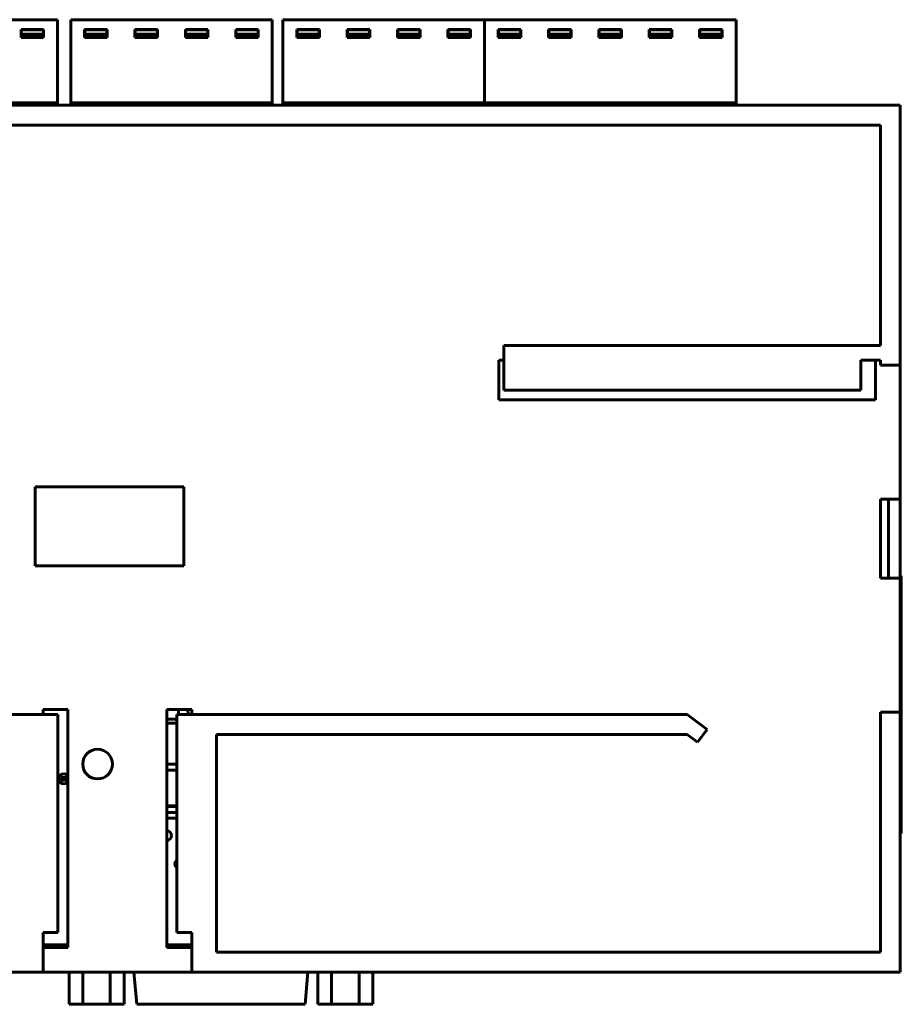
# Model space of a CAD drawing. Header units: millimetres. Extents: x 0 to 1188, y 0 to 420.
# Tile 9 of 17: x 455 to 543, y 161 to 260. Entities that reach past the tile are written whole.
import ezdxf

# ---------------------------------------------------------------- set-up
doc = ezdxf.new("R2010")
doc.units = ezdxf.units.MM
doc.linetypes.add('K5LT_BASIC', pattern=[0])
doc.layers.add('Системный слой (1)', color=7, linetype='Continuous', true_color=0x909090)

# ---------------------------------------------------------------- blocks, each defined once
blk = doc.blocks.new('U82')
at = {"layer": 'Системный слой (1)', "color": 5, "linetype": 'K5LT_BASIC', "lineweight": 60, "true_color": 0x0000ff}
for p, q in [((459.394, 166.819), (456.894, 166.819)), ((471.894, 166.819), (469.394, 166.819))]:
    blk.add_line(p, q, dxfattribs=at)
blk = doc.blocks.new('U83')
at = {"layer": 'Системный слой (1)', "color": 5, "linetype": 'K5LT_BASIC', "lineweight": 60, "true_color": 0x0000ff}
for start, end in [(127.45475, 180), (180, 233.13014)]:
    blk.add_arc((470.694, 174.979), 0.5, start, end, dxfattribs=at)
blk = doc.blocks.new('U85')
at = {"layer": 'Системный слой (1)', "color": 5, "linetype": 'K5LT_BASIC', "lineweight": 60, "true_color": 0x0000ff}
for start, end in [(32.22058, 180), (180, 327.77942)]:
    blk.add_arc((458.971, 183.583), 0.5, start, end, dxfattribs=at)
blk = doc.blocks.new('U86')
at = {"layer": 'Системный слой (1)', "color": 5, "linetype": 'K5LT_BASIC', "lineweight": 60, "true_color": 0x0000ff}
for p, q in [((398.394, 164.069), (407.962, 164.069)), ((423.202, 164.069), (424.618, 164.069)), ((439.858, 164.069), (441.274, 164.069)), ((451.434, 164.069), (459.515, 164.069)), ((465.058, 164.069), (466.065, 164.069)), ((483.614, 164.069), (484.621, 164.069)), ((490.164, 164.069), (530.394, 164.069))]:
    blk.add_line(p, q, dxfattribs=at)

msp = doc.modelspace()

# ---------------------------------------------------------------- linework, layer by layer
at = {"layer": 'Системный слой (1)', "color": 5, "linetype": 'K5LT_BASIC', "lineweight": 60, "true_color": 0x0000ff}
for p, q in [((458.345, 260.199), (438.025, 260.199)), ((458.345, 251.919), (458.345, 260.199)), ((480.001, 260.199), (459.681, 260.199)), ((459.681, 251.919), (459.681, 260.199)), ((459.681, 260.199), (459.681, 259.999)), ((480.001, 251.919), (480.001, 260.199)), ((501.418, 260.199), (481.098, 260.199)), ((481.098, 251.919), (481.098, 260.199)), ((481.098, 260.199), (481.098, 259.999)), ((501.418, 251.919), (501.418, 260.199)), ((526.818, 260.199), (501.418, 260.199)), ((501.418, 251.919), (501.418, 260.199)), ((526.818, 251.919), (526.818, 260.199)), ((456.941, 259.199), (454.67, 259.199)), ((454.67, 259.199), (454.67, 258.399)), ((454.67, 258.399), (456.941, 258.399)), ((454.694, 258.723), (454.694, 259.184)), ((454.694, 259.184), (456.925, 259.184)), ((456.925, 258.723), (454.694, 258.723)), ((454.694, 258.723), (454.694, 258.423)), ((456.925, 258.423), (454.694, 258.423)), ((456.925, 259.184), (456.925, 258.723)), ((456.925, 258.423), (456.925, 258.723)), ((456.941, 258.399), (456.941, 259.199)), ((463.357, 259.199), (461.086, 259.199)), ((461.086, 259.199), (461.086, 258.399)), ((461.086, 258.399), (463.357, 258.399)), ((461.11, 258.723), (461.11, 259.184)), ((461.11, 259.184), (463.341, 259.184)), ((463.341, 258.723), (461.11, 258.723)), ((461.11, 258.723), (461.11, 258.423)), ((463.341, 258.423), (461.11, 258.423)), ((463.341, 259.184), (463.341, 258.723)), ((463.341, 258.423), (463.341, 258.723)), ((463.357, 258.399), (463.357, 259.199)), ((466.166, 259.199), (466.166, 258.399)), ((468.437, 259.199), (466.166, 259.199)), ((466.166, 258.399), (468.437, 258.399)), ((466.19, 259.184), (468.421, 259.184)), ((466.19, 258.723), (466.19, 259.184)), ((466.19, 258.723), (466.19, 258.423)), ((468.421, 258.723), (466.19, 258.723)), ((468.421, 258.423), (466.19, 258.423)), ((468.421, 259.184), (468.421, 258.723)), ((468.421, 258.423), (468.421, 258.723)), ((468.437, 258.399), (468.437, 259.199)), ((473.517, 259.199), (471.246, 259.199)), ((471.246, 259.199), (471.246, 258.399)), ((471.246, 258.399), (473.517, 258.399)), ((471.27, 258.723), (471.27, 259.184)), ((471.27, 259.184), (473.501, 259.184)), ((473.501, 258.723), (471.27, 258.723)), ((471.27, 258.723), (471.27, 258.423)), ((473.501, 258.423), (471.27, 258.423)), ((473.501, 259.184), (473.501, 258.723)), ((473.501, 258.423), (473.501, 258.723)), ((473.517, 258.399), (473.517, 259.199)), ((478.597, 259.199), (476.326, 259.199)), ((476.326, 259.199), (476.326, 258.399)), ((476.326, 258.399), (478.597, 258.399)), ((476.35, 258.723), (476.35, 259.184)), ((476.35, 259.184), (478.581, 259.184)), ((478.581, 258.723), (476.35, 258.723)), ((476.35, 258.723), (476.35, 258.423)), ((478.581, 258.423), (476.35, 258.423)), ((478.581, 259.184), (478.581, 258.723)), ((478.581, 258.423), (478.581, 258.723)), ((478.597, 258.399), (478.597, 259.199)), ((484.773, 259.199), (482.502, 259.199)), ((482.502, 259.199), (482.502, 258.399)), ((482.502, 258.399), (484.773, 258.399)), ((482.526, 258.723), (482.526, 259.184)), ((482.526, 259.184), (484.757, 259.184)), ((484.757, 258.723), (482.526, 258.723)), ((482.526, 258.723), (482.526, 258.423)), ((484.757, 258.423), (482.526, 258.423)), ((484.757, 259.184), (484.757, 258.723)), ((484.757, 258.423), (484.757, 258.723)), ((484.773, 258.399), (484.773, 259.199)), ((487.582, 259.199), (487.582, 258.399)), ((489.853, 259.199), (487.582, 259.199)), ((487.582, 258.399), (489.853, 258.399)), ((487.606, 259.184), (489.837, 259.184)), ((487.606, 258.723), (487.606, 259.184)), ((487.606, 258.723), (487.606, 258.423)), ((489.837, 258.723), (487.606, 258.723)), ((489.837, 258.423), (487.606, 258.423)), ((489.837, 259.184), (489.837, 258.723)), ((489.837, 258.423), (489.837, 258.723)), ((489.853, 258.399), (489.853, 259.199)), ((494.933, 259.199), (492.662, 259.199)), ((492.662, 259.199), (492.662, 258.399)), ((492.662, 258.399), (494.933, 258.399)), ((492.686, 258.723), (492.686, 259.184)), ((492.686, 259.184), (494.917, 259.184)), ((494.917, 258.723), (492.686, 258.723)), ((492.686, 258.723), (492.686, 258.423)), ((494.917, 258.423), (492.686, 258.423)), ((494.917, 259.184), (494.917, 258.723)), ((494.917, 258.423), (494.917, 258.723)), ((494.933, 258.399), (494.933, 259.199)), ((500.013, 259.199), (497.742, 259.199)), ((497.742, 259.199), (497.742, 258.399)), ((497.742, 258.399), (500.013, 258.399)), ((497.766, 258.723), (497.766, 259.184)), ((497.766, 259.184), (499.997, 259.184)), ((499.997, 258.723), (497.766, 258.723)), ((497.766, 258.723), (497.766, 258.423)), ((499.997, 258.423), (497.766, 258.423)), ((499.997, 259.184), (499.997, 258.723)), ((499.997, 258.423), (499.997, 258.723)), ((500.013, 258.399), (500.013, 259.199)), ((505.093, 259.199), (502.822, 259.199)), ((502.822, 259.199), (502.822, 258.399)), ((502.822, 258.399), (505.093, 258.399)), ((502.846, 258.723), (502.846, 259.184)), ((502.846, 259.184), (505.077, 259.184)), ((505.077, 258.723), (502.846, 258.723)), ((502.846, 258.723), (502.846, 258.423)), ((505.077, 258.423), (502.846, 258.423)), ((505.077, 259.184), (505.077, 258.723)), ((505.077, 258.423), (505.077, 258.723)), ((505.093, 258.399), (505.093, 259.199)), ((510.173, 259.199), (507.902, 259.199)), ((507.902, 259.199), (507.902, 258.399)), ((507.902, 258.399), (510.173, 258.399)), ((507.926, 258.723), (507.926, 259.184)), ((507.926, 259.184), (510.157, 259.184)), ((510.157, 258.723), (507.926, 258.723)), ((507.926, 258.723), (507.926, 258.423)), ((510.157, 258.423), (507.926, 258.423)), ((510.157, 259.184), (510.157, 258.723)), ((510.157, 258.423), (510.157, 258.723)), ((510.173, 258.399), (510.173, 259.199)), ((512.982, 259.199), (512.982, 258.399)), ((515.253, 259.199), (512.982, 259.199)), ((512.982, 258.399), (515.253, 258.399)), ((513.006, 259.184), (515.237, 259.184)), ((513.006, 258.723), (513.006, 259.184)), ((513.006, 258.723), (513.006, 258.423)), ((515.237, 258.723), (513.006, 258.723)), ((515.237, 258.423), (513.006, 258.423)), ((515.237, 259.184), (515.237, 258.723)), ((515.237, 258.423), (515.237, 258.723)), ((515.253, 258.399), (515.253, 259.199)), ((520.333, 259.199), (518.062, 259.199)), ((518.062, 259.199), (518.062, 258.399)), ((518.062, 258.399), (520.333, 258.399)), ((518.086, 258.723), (518.086, 259.184)), ((518.086, 259.184), (520.317, 259.184)), ((520.317, 258.723), (518.086, 258.723)), ((518.086, 258.723), (518.086, 258.423)), ((520.317, 258.423), (518.086, 258.423)), ((520.317, 259.184), (520.317, 258.723)), ((520.317, 258.423), (520.317, 258.723)), ((520.333, 258.399), (520.333, 259.199)), ((525.413, 259.199), (523.142, 259.199)), ((523.142, 259.199), (523.142, 258.399)), ((523.142, 258.399), (525.413, 258.399)), ((523.166, 258.723), (523.166, 259.184)), ((523.166, 259.184), (525.397, 259.184)), ((525.397, 258.723), (523.166, 258.723)), ((523.166, 258.723), (523.166, 258.423)), ((525.397, 258.423), (523.166, 258.423)), ((525.397, 259.184), (525.397, 258.723)), ((525.397, 258.423), (525.397, 258.723)), ((525.413, 258.399), (525.413, 259.199)), ((385.394, 251.569), (543.394, 251.569)), ((438.025, 251.819), (458.345, 251.819)), ((458.345, 251.819), (458.345, 251.919)), ((458.345, 251.819), (458.345, 251.719)), ((458.345, 251.719), (458.345, 251.569)), ((459.681, 251.819), (459.681, 251.919)), ((459.681, 251.819), (480.001, 251.819)), ((459.681, 251.819), (459.681, 251.719)), ((459.681, 251.719), (459.681, 251.569)), ((480.001, 251.819), (480.001, 251.919)), ((480.001, 251.819), (480.001, 251.719)), ((480.001, 251.719), (480.001, 251.569)), ((481.098, 251.819), (481.098, 251.919)), ((481.098, 251.819), (501.418, 251.819)), ((481.098, 251.819), (481.098, 251.719)), ((481.098, 251.719), (481.098, 251.569)), ((501.418, 251.819), (501.418, 251.919)), ((501.418, 251.819), (501.418, 251.919)), ((501.418, 251.819), (501.418, 251.719)), ((501.418, 251.819), (526.818, 251.819)), ((501.418, 251.819), (501.418, 251.719)), ((501.418, 251.719), (501.418, 251.569)), ((501.418, 251.719), (501.418, 251.569)), ((526.818, 251.819), (526.818, 251.919)), ((526.818, 251.819), (526.818, 251.719)), ((526.818, 251.719), (526.818, 251.569)), ((543.394, 251.569), (543.394, 225.319)), ((387.394, 249.569), (541.394, 249.569)), ((541.394, 249.569), (541.394, 227.319)), ((541.394, 227.319), (503.394, 227.319)), ((503.394, 222.819), (503.394, 227.319)), ((503.394, 225.819), (502.894, 225.819)), ((502.894, 225.819), (502.894, 221.819)), ((539.394, 225.819), (541.394, 225.819)), ((539.394, 222.819), (539.394, 225.819)), ((540.894, 221.819), (540.894, 225.819)), ((541.394, 225.819), (541.394, 225.319)), ((541.394, 225.319), (543.394, 225.319)), ((543.394, 211.819), (543.394, 225.319)), ((539.394, 222.819), (503.394, 222.819)), ((502.894, 221.819), (540.894, 221.819)), ((456.098, 213.067), (471.098, 213.067)), ((456.098, 205.067), (456.098, 213.067)), ((471.098, 213.067), (471.098, 205.067)), ((541.394, 211.819), (541.394, 203.819)), ((543.394, 211.819), (541.394, 211.819)), ((542.194, 203.819), (542.194, 211.819)), ((543.394, 211.819), (543.394, 203.819)), ((471.098, 205.067), (456.098, 205.067)), ((541.394, 203.819), (543.394, 203.819)), ((543.394, 204.069), (543.494, 204.069)), ((543.394, 190.319), (543.394, 203.819)), ((543.494, 204.069), (543.494, 203.569)), ((543.494, 203.569), (543.494, 178.569)), ((458.394, 190.069), (406.894, 190.069)), ((459.394, 190.569), (456.894, 190.569)), ((456.894, 190.569), (456.894, 190.069)), ((458.394, 168.069), (458.394, 190.069)), ((459.394, 166.569), (459.394, 190.569)), ((471.894, 190.569), (469.394, 190.569)), ((469.394, 190.569), (469.394, 166.569)), ((521.894, 190.069), (470.394, 190.069)), ((470.394, 168.069), (470.394, 190.069)), ((470.568, 190.069), (470.568, 190.569)), ((471.512, 190.569), (471.521, 190.069)), ((471.894, 190.069), (471.894, 190.569)), ((523.894, 188.569), (521.894, 190.069)), ((541.394, 190.319), (541.394, 166.069)), ((543.394, 190.319), (541.394, 190.319)), ((543.394, 190.319), (543.394, 164.069)), ((470.394, 189.614), (469.394, 189.614)), ((469.394, 189.214), (470.394, 189.214)), ((474.394, 166.069), (474.394, 188.069)), ((474.394, 188.069), (521.894, 188.069)), ((521.894, 188.069), (522.934, 187.289)), ((522.934, 187.289), (523.894, 188.569)), ((470.394, 185.044), (469.394, 185.044)), ((470.394, 184.469), (469.394, 184.469)), ((458.721, 183.708), (458.721, 183.458)), ((459.221, 183.708), (458.721, 183.708)), ((458.721, 183.458), (459.221, 183.458)), ((459.221, 183.458), (459.221, 183.708)), ((470.394, 180.839), (469.394, 180.839)), ((469.394, 180.789), (470.394, 180.789)), ((469.394, 180.169), (470.394, 180.169)), ((469.394, 179.594), (470.394, 179.594)), ((543.394, 178.069), (543.494, 178.069)), ((543.494, 178.569), (543.494, 178.069)), ((456.894, 164.069), (456.894, 168.069)), ((456.894, 168.069), (458.394, 168.069)), ((470.394, 168.069), (471.894, 168.069)), ((471.894, 168.069), (471.894, 164.069)), ((456.894, 166.569), (459.394, 166.569)), ((469.394, 166.569), (471.894, 166.569)), ((541.394, 166.069), (474.394, 166.069)), ((456.894, 164.069), (385.394, 164.069)), ((456.894, 164.069), (471.894, 164.069)), ((459.515, 160.822), (459.515, 164.069)), ((460.901, 160.822), (460.901, 164.069)), ((463.672, 160.822), (463.672, 164.069)), ((465.058, 160.822), (465.058, 164.069)), ((466.35, 160.822), (466.065, 164.069)), ((543.394, 164.069), (471.894, 164.069)), ((483.33, 160.822), (483.614, 164.069)), ((484.621, 160.822), (484.621, 164.069)), ((486.007, 160.822), (486.007, 164.069)), ((488.778, 160.822), (488.778, 164.069)), ((490.164, 160.822), (490.164, 164.069)), ((530.394, 164.069), (543.394, 164.069)), ((459.515, 160.822), (460.901, 160.822)), ((460.901, 160.822), (463.672, 160.822)), ((463.672, 160.822), (465.058, 160.822)), ((466.648, 160.822), (466.35, 160.822)), ((468.033, 160.822), (466.648, 160.822)), ((470.685, 160.822), (468.033, 160.822)), ((478.995, 160.822), (470.685, 160.822)), ((481.646, 160.822), (478.995, 160.822)), ((483.031, 160.822), (481.646, 160.822)), ((483.33, 160.822), (483.031, 160.822)), ((486.007, 160.822), (484.621, 160.822)), ((488.778, 160.822), (486.007, 160.822)), ((490.164, 160.822), (488.778, 160.822))]:
    msp.add_line(p, q, dxfattribs=at)
msp.add_circle((462.394, 185.069), 1.5, dxfattribs=at)
for centre, start, end in [((469.343, 177.852), 0, 84.13669), ((469.343, 177.852), 275.86331, 0), ((469.294, 177.819), 281.53705, 307.47191), ((470.733, 175.012), 132.67539, 227.32461)]:
    msp.add_arc(centre, 0.5, start, end, dxfattribs=at)

# ---------------------------------------------------------------- block references
at = {"layer": 'Системный слой (1)'}
for name in ['U85', 'U83', 'U82', 'U86']:
    msp.add_blockref(name, (0, 0), dxfattribs=at)

doc.saveas('drawing.dxf')
